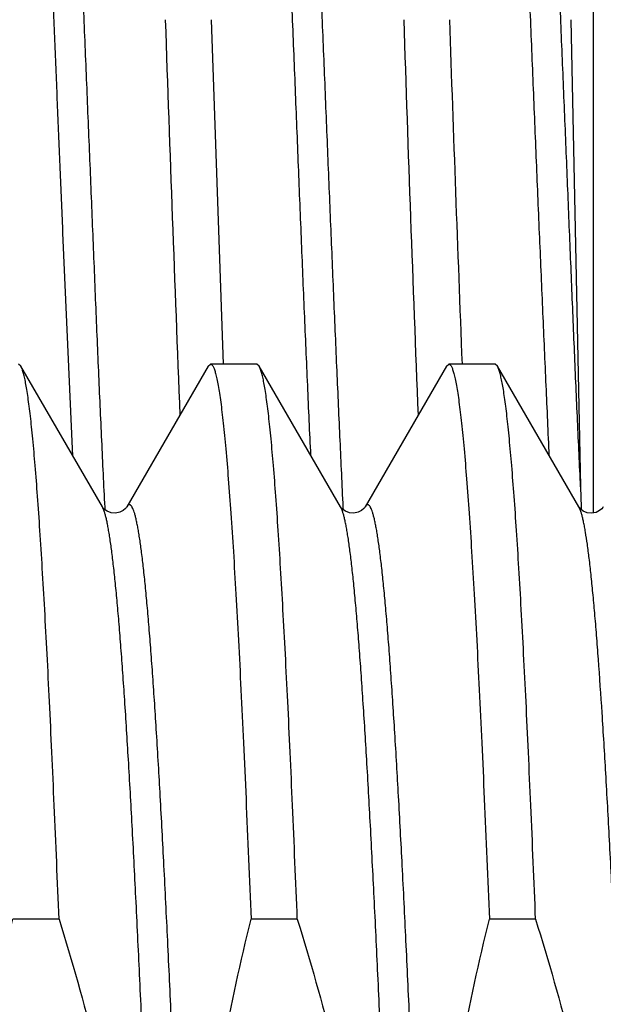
# Model space of a CAD drawing. Header units: inches. Extents: x 0.2 to 16.8, y 0.2 to 10.8.
# Tile 82 of 98: x 12.4391 to 12.4901, y 6.713 to 6.7991. Entities that reach past the tile are written whole.
import ezdxf

# ---------------------------------------------------------------- set-up
doc = ezdxf.new("R2010")
doc.units = ezdxf.units.IN
doc.header["$LTSCALE"] = 0.935
doc.header["$MEASUREMENT"] = 0
doc.layers.get('0').update_dxf_attribs({"linetype": 'CONTINUOUS'})

msp = doc.modelspace()

# ---------------------------------------------------------------- linework, layer by layer
at = {"color": 7, "linetype": 'CONTINUOUS'}
for p, q in [((12.489279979, 6.755930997), (12.489279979, 6.8499418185)), ((12.4569359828, 6.76892281), (12.4558776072, 6.799054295)), ((12.4872915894, 6.7990543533), (12.4881550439, 6.7582016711)), ((12.4428908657, 6.7806819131), (12.4428819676, 6.7808887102)), ((12.4429019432, 6.7804246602), (12.4428908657, 6.7806819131)), ((12.4437544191, 6.7609026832), (12.4429019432, 6.7804246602)), ((12.4392202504, 6.7687660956), (12.4390173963, 6.7689414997)), ((12.4463469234, 6.7564489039), (12.4392202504, 6.7687660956)), ((12.4556049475, 6.7687660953), (12.4484782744, 6.7564489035)), ((12.4556049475, 6.7687660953), (12.4558078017, 6.7689414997)), ((12.4598501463, 6.7689414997), (12.4558078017, 6.7689414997)), ((12.4600530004, 6.7687660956), (12.4598501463, 6.7689414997)), ((12.4671796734, 6.7564489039), (12.4600530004, 6.7687660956)), ((12.4764376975, 6.7687660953), (12.4693110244, 6.7564489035)), ((12.4764376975, 6.7687660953), (12.4766405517, 6.7689414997)), ((12.4806828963, 6.7689414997), (12.4766405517, 6.7689414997)), ((12.4808857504, 6.7687660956), (12.4806828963, 6.7689414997)), ((12.4880124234, 6.7564489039), (12.4808857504, 6.7687660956)), ((12.4881550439, 6.7582016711), (12.4881988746, 6.7564257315)), ((12.4880481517, 6.7563954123), (12.4880123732, 6.7564489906)), ((12.4882001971, 6.7563709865), (12.4882041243, 6.7562079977)), ((12.4425568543, 6.7204081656), (12.4385145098, 6.7204081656)), ((12.4633896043, 6.7204081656), (12.4593472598, 6.7204081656)), ((12.4842223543, 6.7204081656), (12.4801800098, 6.7204081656))]:
    msp.add_line(p, q, dxfattribs=at)
at = {"color": 9, "linetype": 'CONTINUOUS'}
for p, q in [((12.4465906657, 6.7561659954), (12.4465776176, 6.7564309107)), ((12.4674198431, 6.7561682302), (12.4674072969, 6.7564309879)), ((12.4881028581, 6.7562624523), (12.4880124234, 6.7564488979))]:
    msp.add_line(p, q, dxfattribs=at)
at = {"color": 7, "linetype": 'CONTINUOUS'}
for points in [[(12.4484781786, 6.7564487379), (12.4484545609, 6.7564121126), (12.4483660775, 6.7563050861), (12.4481785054, 6.7561453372), (12.4478738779, 6.755985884), (12.4474980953, 6.7559035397), (12.4471175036, 6.7559354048), (12.4467673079, 6.756070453), (12.4465244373, 6.7562418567), (12.4463971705, 6.7563763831), (12.4463493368, 6.756444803), (12.4463467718, 6.7564491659)], [(12.4693109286, 6.7564487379), (12.4692873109, 6.7564121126), (12.4691988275, 6.7563050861), (12.4690112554, 6.7561453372), (12.4687066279, 6.755985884), (12.4683308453, 6.7559035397), (12.4679502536, 6.7559354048), (12.4676000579, 6.756070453), (12.4673571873, 6.7562418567), (12.4672299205, 6.7563763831), (12.4671820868, 6.756444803), (12.4671795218, 6.7564491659)], [(12.4883893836, 6.7560954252), (12.4881658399, 6.7562640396), (12.4880481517, 6.7563954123)], [(12.4901436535, 6.7564486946), (12.4901143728, 6.7564040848), (12.4900181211, 6.756291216), (12.4898221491, 6.7561304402), (12.4895096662, 6.7559751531), (12.4891267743, 6.7559015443), (12.4887350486, 6.755947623), (12.4883893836, 6.7560954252)]]:
    msp.add_lwpolyline(points, dxfattribs=at)
for centre, radius, start, end in [((18.9078080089, 7.0193903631), 6.4597199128, 181.9546941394, 182.2618369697), ((17.6718098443, 6.969753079), 5.2019185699, 181.8804737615, 182.2619976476), ((19.4778943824, 7.0417893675), 7.0054163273, 181.9856749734, 182.2322389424)]:
    msp.add_arc(centre, radius, start, end, dxfattribs=at)
for points, knots in [([(12.4428789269, 6.7809594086), (12.4428019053, 6.7827504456), (12.4426484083, 6.7863516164), (12.4424225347, 6.7917739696), (12.4421998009, 6.7972291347), (12.4419795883, 6.8026926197), (12.4417616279, 6.8081399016), (12.4415458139, 6.8135463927), (12.4413299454, 6.8188874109), (12.4410393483, 6.8258079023), (12.4407341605, 6.8325608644), (12.4404254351, 6.8391163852), (12.4402001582, 6.8437767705), (12.4399776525, 6.8482364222), (12.4397577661, 6.8524754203), (12.4395408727, 6.8564741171), (12.4393925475, 6.8590573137), (12.4393177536, 6.8603055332)], [0, 0, 0, 0, 0.067710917, 0.136141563, 0.2049826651, 0.2739269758, 0.3426677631, 0.4108939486, 0.4782955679, 0.5445654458, 0.6725146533, 0.7336181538, 0.7924452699, 0.8487452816, 0.9022709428, 0.9527695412, 1, 1, 1, 1]), ([(12.4645776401, 6.760930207), (12.4644815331, 6.7629790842), (12.4642912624, 6.7671509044), (12.4640155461, 6.7735056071), (12.4637451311, 6.7800385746), (12.4634781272, 6.7867047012), (12.4632534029, 6.7923220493), (12.4630687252, 6.7968473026), (12.4629276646, 6.8002509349), (12.4627855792, 6.8036523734), (12.4625965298, 6.8081660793), (12.4623614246, 6.8137585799), (12.4620813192, 6.8203831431), (12.4618057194, 6.826859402), (12.4615357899, 6.8331421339), (12.4612686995, 6.8391870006), (12.4610400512, 6.8440557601), (12.4608522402, 6.8477992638), (12.4607114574, 6.850481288), (12.4605698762, 6.8530726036), (12.4603848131, 6.8563347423), (12.4602406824, 6.8587322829), (12.4601421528, 6.8602971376)], [0, 0, 0, 0, 0.0618635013, 0.1259556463, 0.1918424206, 0.2590709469, 0.3271718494, 0.3614010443, 0.3956693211, 0.4299158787, 0.4640802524, 0.5319251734, 0.5987385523, 0.6640601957, 0.7274304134, 0.7884048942, 0.8465553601, 0.874437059, 0.9014534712, 0.9275583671, 0.9527094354, 1, 1, 1, 1]), ([(12.485422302, 6.7609150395), (12.4853305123, 6.7629627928), (12.4851465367, 6.7671333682), (12.4848671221, 6.7734865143), (12.4845829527, 6.7800187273), (12.4842997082, 6.7866838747), (12.4840209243, 6.7934352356), (12.4837463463, 6.8002259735), (12.4834727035, 6.8070091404), (12.4831980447, 6.8137372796), (12.4829224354, 6.8203617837), (12.4826461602, 6.8268344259), (12.4823708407, 6.8331099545), (12.4820129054, 6.8409673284), (12.4816483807, 6.8484303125), (12.4812676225, 6.855446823), (12.4810759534, 6.8587195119), (12.480979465, 6.8602902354)], [0, 0, 0, 0, 0.061818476, 0.1258991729, 0.1917843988, 0.2590042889, 0.3270891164, 0.3955664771, 0.4639677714, 0.5318233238, 0.598643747, 0.6639234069, 0.7272039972, 0.7880840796, 0.9011330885, 0.9525405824, 1, 1, 1, 1]), ([(12.4425568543, 6.7204081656), (12.4424229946, 6.7237237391), (12.4422200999, 6.7285911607), (12.4419366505, 6.7349310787), (12.441728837, 6.7393441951), (12.4415211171, 6.7435036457), (12.4413135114, 6.7473929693), (12.441106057, 6.7509967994), (12.4408987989, 6.7543008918), (12.4406918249, 6.7572922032), (12.4404852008, 6.7599589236), (12.4403073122, 6.7619729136), (12.4401631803, 6.7634137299), (12.4400593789, 6.7643646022), (12.439955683, 6.7652273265), (12.4398521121, 6.7660010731), (12.4397487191, 6.7666850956), (12.4396455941, 6.7672787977), (12.4395427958, 6.7677816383), (12.4394533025, 6.7681427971), (12.4393800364, 6.768385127), (12.43932833, 6.768533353), (12.4392767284, 6.7686586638), (12.4392393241, 6.7687331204), (12.4392202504, 6.7687660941)], [0, 0, 0, 0, 0.2051315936, 0.3011584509, 0.3923170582, 0.4782469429, 0.5586105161, 0.6330919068, 0.7013992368, 0.7632657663, 0.8184514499, 0.8667446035, 0.888248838, 0.9079644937, 0.9258745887, 0.9419639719, 0.9562212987, 0.968637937, 0.9792110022, 0.9879444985, 0.9916267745, 0.9948579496, 0.9976451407, 1, 1, 1, 1]), ([(12.4558078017, 6.7689414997), (12.455817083, 6.7689414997), (12.4558362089, 6.768939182), (12.4558643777, 6.7689289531), (12.4558923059, 6.7689121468), (12.4559315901, 6.768879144), (12.4559797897, 6.7688196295), (12.456034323, 6.7687270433), (12.4560889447, 6.7686089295), (12.4561436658, 6.7684651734), (12.4561985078, 6.7682956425), (12.4562762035, 6.7680191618), (12.4563711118, 6.7676082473), (12.4564801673, 6.767037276), (12.4565895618, 6.7663643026), (12.4566992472, 6.7655900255), (12.4568091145, 6.7647152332), (12.4569191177, 6.7637408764), (12.4570292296, 6.7626680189), (12.457182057, 6.7610445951), (12.4573706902, 6.7587785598), (12.4575898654, 6.7557823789), (12.4578094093, 6.7524276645), (12.4580292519, 6.7487293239), (12.458249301, 6.7447037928), (12.4584695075, 6.74036897), (12.4586898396, 6.735744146), (12.4589909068, 6.7290586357), (12.4592056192, 6.7239164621), (12.4593472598, 6.7204081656)], [0, 0, 0, 0, 0.0005704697, 0.0011714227, 0.0018290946, 0.002563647, 0.0043150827, 0.0065008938, 0.0091571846, 0.0123033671, 0.0159505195, 0.0201053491, 0.0299522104, 0.0418599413, 0.0558298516, 0.0718550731, 0.089923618, 0.1100194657, 0.1321230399, 0.1562121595, 0.210243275, 0.2718825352, 0.340862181, 0.4168798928, 0.4996008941, 0.5886596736, 0.6836623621, 0.7841872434, 1, 1, 1, 1]), ([(12.4633896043, 6.7204081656), (12.4632557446, 6.7237237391), (12.4630528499, 6.7285911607), (12.4627694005, 6.7349310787), (12.462561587, 6.7393441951), (12.4623538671, 6.7435036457), (12.4621462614, 6.7473929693), (12.461938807, 6.7509967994), (12.4617315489, 6.7543008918), (12.4615245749, 6.7572922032), (12.4613179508, 6.7599589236), (12.4611400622, 6.7619729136), (12.4609959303, 6.7634137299), (12.4608921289, 6.7643646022), (12.460788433, 6.7652273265), (12.4606848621, 6.7660010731), (12.4605814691, 6.7666850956), (12.4604783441, 6.7672787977), (12.4603755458, 6.7677816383), (12.4602860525, 6.7681427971), (12.4602127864, 6.768385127), (12.46016108, 6.768533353), (12.4601094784, 6.7686586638), (12.4600720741, 6.7687331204), (12.4600530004, 6.7687660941)], [0, 0, 0, 0, 0.2051315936, 0.3011584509, 0.3923170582, 0.4782469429, 0.5586105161, 0.6330919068, 0.7013992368, 0.7632657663, 0.8184514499, 0.8667446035, 0.888248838, 0.9079644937, 0.9258745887, 0.9419639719, 0.9562212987, 0.968637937, 0.9792110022, 0.9879444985, 0.9916267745, 0.9948579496, 0.9976451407, 1, 1, 1, 1]), ([(12.4766405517, 6.7689414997), (12.476649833, 6.7689414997), (12.4766689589, 6.768939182), (12.4766971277, 6.7689289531), (12.4767250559, 6.7689121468), (12.4767643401, 6.768879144), (12.4768125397, 6.7688196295), (12.476867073, 6.7687270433), (12.4769216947, 6.7686089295), (12.4769764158, 6.7684651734), (12.4770312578, 6.7682956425), (12.4771089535, 6.7680191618), (12.4772038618, 6.7676082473), (12.4773129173, 6.767037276), (12.4774223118, 6.7663643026), (12.4775319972, 6.7655900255), (12.4776418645, 6.7647152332), (12.4777518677, 6.7637408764), (12.4778619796, 6.7626680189), (12.478014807, 6.7610445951), (12.4782034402, 6.7587785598), (12.4784226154, 6.7557823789), (12.4786421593, 6.7524276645), (12.4788620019, 6.7487293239), (12.479082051, 6.7447037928), (12.4793022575, 6.74036897), (12.4795225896, 6.735744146), (12.4798236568, 6.7290586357), (12.4800383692, 6.7239164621), (12.4801800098, 6.7204081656)], [0, 0, 0, 0, 0.0005704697, 0.0011714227, 0.0018290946, 0.002563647, 0.0043150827, 0.0065008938, 0.0091571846, 0.0123033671, 0.0159505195, 0.0201053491, 0.0299522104, 0.0418599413, 0.0558298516, 0.0718550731, 0.089923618, 0.1100194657, 0.1321230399, 0.1562121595, 0.210243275, 0.2718825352, 0.340862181, 0.4168798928, 0.4996008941, 0.5886596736, 0.6836623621, 0.7841872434, 1, 1, 1, 1]), ([(12.4842223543, 6.7204081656), (12.4840884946, 6.7237237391), (12.4838855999, 6.7285911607), (12.4836021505, 6.7349310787), (12.483394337, 6.7393441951), (12.4831866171, 6.7435036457), (12.4829790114, 6.7473929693), (12.482771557, 6.7509967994), (12.4825642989, 6.7543008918), (12.4823573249, 6.7572922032), (12.4821507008, 6.7599589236), (12.4819728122, 6.7619729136), (12.4818286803, 6.7634137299), (12.4817248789, 6.7643646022), (12.481621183, 6.7652273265), (12.4815176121, 6.7660010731), (12.4814142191, 6.7666850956), (12.4813110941, 6.7672787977), (12.4812082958, 6.7677816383), (12.4811188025, 6.7681427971), (12.4810455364, 6.768385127), (12.48099383, 6.768533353), (12.4809422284, 6.7686586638), (12.4809048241, 6.7687331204), (12.4808857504, 6.7687660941)], [0, 0, 0, 0, 0.2051315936, 0.3011584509, 0.3923170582, 0.4782469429, 0.5586105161, 0.6330919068, 0.7013992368, 0.7632657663, 0.8184514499, 0.8667446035, 0.888248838, 0.9079644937, 0.9258745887, 0.9419639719, 0.9562212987, 0.968637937, 0.9792110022, 0.9879444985, 0.9916267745, 0.9948579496, 0.9976451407, 1, 1, 1, 1]), ([(12.4418519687, 6.6299748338), (12.440721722, 6.6336273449), (12.4386213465, 6.6409832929), (12.4365006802, 6.6503100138), (12.4351740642, 6.6578423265), (12.434379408, 6.6635238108), (12.4337987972, 6.6692312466), (12.4334426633, 6.6749571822), (12.4333173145, 6.6806928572), (12.4334242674, 6.686428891), (12.433760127, 6.6921560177), (12.4343169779, 6.69786576), (12.4350832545, 6.7035511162), (12.4363650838, 6.7110909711), (12.4375960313, 6.7166968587), (12.4385145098, 6.7204081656)], [0, 0, 0, 0, 0.1249956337, 0.2499862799, 0.3124885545, 0.3749907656, 0.4374929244, 0.4999950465, 0.5624971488, 0.6249992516, 0.6875013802, 0.750003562, 0.8125058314, 0.8750081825, 1, 1, 1, 1]), ([(12.4425568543, 6.7204081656), (12.443687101, 6.7167556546), (12.4457874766, 6.7093997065), (12.4479081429, 6.7000729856), (12.4492347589, 6.6925406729), (12.450029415, 6.6868591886), (12.4506100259, 6.6811517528), (12.4509661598, 6.6754258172), (12.4510915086, 6.6696901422), (12.4509845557, 6.6639541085), (12.4506486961, 6.6582269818), (12.4500918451, 6.6525172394), (12.4493255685, 6.6468318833), (12.4480437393, 6.6392920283), (12.4468127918, 6.6336861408), (12.4458943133, 6.6299748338)], [0, 0, 0, 0, 0.1249956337, 0.2499862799, 0.3124885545, 0.3749907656, 0.4374929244, 0.4999950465, 0.5624971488, 0.6249992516, 0.6875013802, 0.750003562, 0.8125058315, 0.8750081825, 1, 1, 1, 1]), ([(12.4626847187, 6.6299748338), (12.4615544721, 6.6336273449), (12.4594540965, 6.6409832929), (12.4573334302, 6.6503100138), (12.4560068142, 6.6578423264), (12.455212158, 6.6635238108), (12.4546315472, 6.6692312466), (12.4542754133, 6.6749571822), (12.4541500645, 6.6806928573), (12.4542570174, 6.686428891), (12.454592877, 6.6921560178), (12.4551497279, 6.6978657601), (12.4559160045, 6.7035511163), (12.4571978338, 6.7110909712), (12.4584287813, 6.7166968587), (12.4593472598, 6.7204081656)], [0, 0, 0, 0, 0.1249956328, 0.2499862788, 0.3124885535, 0.3749907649, 0.437492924, 0.4999950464, 0.5624971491, 0.6249992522, 0.6875013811, 0.7500035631, 0.8125058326, 0.8750081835, 1, 1, 1, 1]), ([(12.4633896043, 6.7204081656), (12.464519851, 6.7167556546), (12.4666202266, 6.7093997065), (12.4687408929, 6.7000729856), (12.4700675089, 6.6925406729), (12.470862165, 6.6868591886), (12.4714427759, 6.6811517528), (12.4717989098, 6.6754258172), (12.4719242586, 6.6696901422), (12.4718173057, 6.6639541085), (12.4714814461, 6.6582269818), (12.4709245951, 6.6525172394), (12.4701583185, 6.6468318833), (12.4688764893, 6.6392920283), (12.4676455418, 6.6336861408), (12.4667270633, 6.6299748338)], [0, 0, 0, 0, 0.1249956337, 0.2499862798, 0.3124885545, 0.3749907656, 0.4374929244, 0.4999950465, 0.5624971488, 0.6249992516, 0.6875013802, 0.750003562, 0.8125058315, 0.8750081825, 1, 1, 1, 1]), ([(12.4835174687, 6.6299748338), (12.4823872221, 6.6336273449), (12.4802868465, 6.6409832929), (12.4781661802, 6.6503100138), (12.4768395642, 6.6578423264), (12.476044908, 6.6635238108), (12.4754642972, 6.6692312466), (12.4751081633, 6.6749571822), (12.4749828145, 6.6806928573), (12.4750897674, 6.686428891), (12.475425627, 6.6921560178), (12.4759824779, 6.6978657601), (12.4767487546, 6.7035511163), (12.4780305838, 6.7110909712), (12.4792615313, 6.7166968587), (12.4801800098, 6.7204081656)], [0, 0, 0, 0, 0.1249956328, 0.2499862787, 0.3124885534, 0.3749907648, 0.437492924, 0.4999950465, 0.5624971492, 0.6249992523, 0.6875013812, 0.7500035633, 0.8125058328, 0.8750081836, 1, 1, 1, 1]), ([(12.4842223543, 6.7204081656), (12.485352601, 6.7167556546), (12.4874529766, 6.7093997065), (12.4895736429, 6.7000729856), (12.4909002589, 6.6925406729), (12.491694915, 6.6868591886), (12.4922755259, 6.6811517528), (12.4926316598, 6.6754258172), (12.4927570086, 6.6696901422), (12.4926500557, 6.6639541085), (12.4923141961, 6.6582269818), (12.4917573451, 6.6525172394), (12.4909910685, 6.6468318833), (12.4897092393, 6.6392920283), (12.4884782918, 6.6336861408), (12.4875598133, 6.6299748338)], [0, 0, 0, 0, 0.1249956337, 0.2499862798, 0.3124885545, 0.3749907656, 0.4374929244, 0.4999950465, 0.5624971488, 0.6249992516, 0.6875013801, 0.750003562, 0.8125058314, 0.8750081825, 1, 1, 1, 1])]:
    msp.add_open_spline(points, degree=3, knots=knots, dxfattribs=at)
at = {"color": 9, "linetype": 'CONTINUOUS'}
for points, knots in [([(12.4465776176, 6.7564309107), (12.4464820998, 6.7583727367), (12.4462927, 6.7623384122), (12.4460676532, 6.7673433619), (12.4458913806, 6.7714608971), (12.4457150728, 6.7757034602), (12.4454958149, 6.7810972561), (12.4452275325, 6.7876518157), (12.444952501, 6.7942827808), (12.4446738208, 6.8009450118), (12.4443948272, 6.807594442), (12.4441183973, 6.8141875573), (12.4438916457, 6.8196269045), (12.4437138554, 6.8239171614), (12.4435831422, 6.8270756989), (12.4434529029, 6.8301866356), (12.443280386, 6.8342241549), (12.4430636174, 6.8391137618), (12.4427961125, 6.8447703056), (12.4425237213, 6.8501193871), (12.4423318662, 6.8535784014), (12.4422348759, 6.8552506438)], [0, 0, 0, 0, 0.0589644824, 0.1204111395, 0.1519473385, 0.1839587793, 0.2491940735, 0.3156698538, 0.3829172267, 0.4504762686, 0.5179040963, 0.5847639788, 0.6506132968, 0.6830163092, 0.7149940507, 0.7464899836, 0.7774499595, 0.8375589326, 0.8949314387, 0.949197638, 1, 1, 1, 1]), ([(12.4674072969, 6.7564309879), (12.4673145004, 6.7583768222), (12.4671302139, 6.7623494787), (12.4668605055, 6.7684167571), (12.4665905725, 6.7746866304), (12.4663203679, 6.781118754), (12.4660491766, 6.7876718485), (12.4657767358, 6.7943027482), (12.4655054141, 6.8009663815), (12.4652360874, 6.8076170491), (12.4649679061, 6.8142099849), (12.4647000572, 6.8207019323), (12.4644309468, 6.8270503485), (12.4641606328, 6.8332122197), (12.4638866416, 6.8391437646), (12.4636090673, 6.8448019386), (12.4633345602, 6.8501482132), (12.4631490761, 6.8536037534), (12.4630562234, 6.8552737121)], [0, 0, 0, 0, 0.0590679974, 0.1205869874, 0.1841516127, 0.2493570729, 0.3157916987, 0.3830224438, 0.4505866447, 0.5180115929, 0.5848470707, 0.6506607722, 0.715025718, 0.7775144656, 0.8376785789, 0.8950716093, 0.9492858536, 1, 1, 1, 1]), ([(12.4881567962, 6.7582022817), (12.4880662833, 6.7601312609), (12.4879327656, 6.7630546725), (12.487757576, 6.7669901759), (12.4876263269, 6.770024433), (12.4874969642, 6.7731064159), (12.4873241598, 6.7772961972), (12.4871073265, 6.7826136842), (12.4868416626, 6.7890657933), (12.4865710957, 6.7955819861), (12.4862985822, 6.802120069), (12.4860265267, 6.8086385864), (12.4857571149, 6.815096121), (12.4854938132, 6.8214505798), (12.485238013, 6.8276591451), (12.4849785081, 6.8336795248), (12.4847127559, 6.839472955), (12.4844434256, 6.8450046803), (12.4841726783, 6.8502423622), (12.4839862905, 6.853632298), (12.483892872, 6.8552729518)], [0, 0, 0, 0, 0.0596233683, 0.090355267, 0.121630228, 0.1533945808, 0.1855962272, 0.2511010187, 0.3177101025, 0.3849759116, 0.4524638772, 0.5197507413, 0.5864123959, 0.6520157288, 0.7161150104, 0.7782664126, 0.8380692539, 0.8951768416, 0.9492622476, 1, 1, 1, 1]), ([(12.4567631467, 6.5939338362), (12.4567504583, 6.5939119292), (12.4567253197, 6.5938717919), (12.4566848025, 6.593819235), (12.4566441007, 6.5937786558), (12.45660296, 6.5937500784), (12.4565610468, 6.5937338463), (12.4565185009, 6.5937307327), (12.4564762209, 6.5937409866), (12.456434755, 6.5937639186), (12.4563938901, 6.5937989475), (12.4563533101, 6.5938459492), (12.4563128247, 6.5939049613), (12.4562553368, 6.5940060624), (12.4561852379, 6.594164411), (12.4561050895, 6.5943922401), (12.4560246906, 6.5946684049), (12.4559440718, 6.5949928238), (12.4558632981, 6.5953654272), (12.455782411, 6.5957860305), (12.4557014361, 6.596254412), (12.4555885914, 6.5969729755), (12.4554495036, 6.5979888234), (12.4552883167, 6.5993473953), (12.45512683, 6.6008885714), (12.4549650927, 6.602608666), (12.4548031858, 6.6045035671), (12.454641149, 6.6065687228), (12.4544790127, 6.6087991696), (12.4543167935, 6.6111895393), (12.4540942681, 6.6146791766), (12.4538186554, 6.6193949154), (12.453495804, 6.6254457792), (12.4531726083, 6.6319756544), (12.4528491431, 6.6389216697), (12.4525254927, 6.6462169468), (12.4522017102, 6.6537912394), (12.4518778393, 6.6615716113), (12.4515539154, 6.6694831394), (12.4512299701, 6.6774496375), (12.4509060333, 6.6853943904), (12.4505821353, 6.6932408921), (12.4502583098, 6.7009135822), (12.4499345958, 6.7083385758), (12.4496110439, 6.7154443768), (12.4492877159, 6.7221625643), (12.4489647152, 6.7284284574), (12.4486421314, 6.7341817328), (12.4483660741, 6.7386296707), (12.448142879, 6.741890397), (12.4479807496, 6.744099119), (12.447818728, 6.7461418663), (12.4476568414, 6.7480137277), (12.4474951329, 6.7497102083), (12.4473336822, 6.7512272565), (12.4471725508, 6.7525612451), (12.4470334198, 6.7535563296), (12.4469204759, 6.7542580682), (12.4468395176, 6.7547137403), (12.4467586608, 6.7551215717), (12.4466779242, 6.7554813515), (12.4465973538, 6.7557929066), (12.4465170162, 6.7560562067), (12.4464369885, 6.7562711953), (12.4463776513, 6.7563958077), (12.4463469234, 6.7564488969)], [0, 0, 0, 0, 0.0004642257, 0.000867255, 0.0012144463, 0.0015141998, 0.0017794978, 0.0020288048, 0.0022840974, 0.0025659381, 0.0028898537, 0.0032661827, 0.0037015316, 0.0042001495, 0.0053969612, 0.0068703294, 0.0086266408, 0.0106691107, 0.0129990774, 0.0156169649, 0.0185225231, 0.0217148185, 0.028954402, 0.0373223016, 0.0468009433, 0.0573690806, 0.0690025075, 0.0816741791, 0.0953541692, 0.110010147, 0.1256072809, 0.1594737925, 0.1966300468, 0.2367200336, 0.2793590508, 0.3241376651, 0.370625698, 0.4183763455, 0.4669305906, 0.5158216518, 0.5645794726, 0.6127352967, 0.6598261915, 0.7053995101, 0.7490173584, 0.7902608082, 0.8287339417, 0.8640678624, 0.8959244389, 0.9104523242, 0.9239998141, 0.9365347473, 0.9480277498, 0.9584520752, 0.9677837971, 0.9760023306, 0.9830904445, 0.9862064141, 0.9890353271, 0.9915765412, 0.9938298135, 0.9957957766, 0.997476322, 0.9988751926, 1, 1, 1, 1]), ([(12.4588945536, 6.5939342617), (12.4588638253, 6.5939873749), (12.4588044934, 6.5941120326), (12.4587244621, 6.5943270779), (12.4586441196, 6.5945904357), (12.4585635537, 6.5949020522), (12.4584828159, 6.5952618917), (12.4584019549, 6.5956697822), (12.4583209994, 6.5961255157), (12.4582080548, 6.5968273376), (12.458068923, 6.597822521), (12.4579077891, 6.5991566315), (12.4577463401, 6.6006738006), (12.4575846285, 6.6023704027), (12.4574227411, 6.6042423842), (12.4572607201, 6.60628525), (12.457098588, 6.6084940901), (12.4568753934, 6.6117549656), (12.4565993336, 6.6162030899), (12.456276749, 6.6219565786), (12.4559537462, 6.6282226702), (12.4556304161, 6.6349410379), (12.4553068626, 6.642047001), (12.4549831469, 6.6494721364), (12.4546593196, 6.6571449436), (12.4543354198, 6.6649915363), (12.4540114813, 6.6729363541), (12.4536875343, 6.680902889), (12.4533636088, 6.6888144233), (12.4530397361, 6.6965947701), (12.4527159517, 6.7041690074), (12.4523923, 6.7114641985), (12.4520688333, 6.718410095), (12.4517456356, 6.72493982), (12.4514227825, 6.7309905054), (12.4511471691, 6.7357060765), (12.4509246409, 6.739195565), (12.4507624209, 6.7415858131), (12.4506002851, 6.7438161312), (12.4504382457, 6.7458811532), (12.450276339, 6.7477759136), (12.4501146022, 6.7494958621), (12.4499531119, 6.7510368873), (12.4497919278, 6.7523953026), (12.4496528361, 6.7534110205), (12.4495399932, 6.754129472), (12.4494590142, 6.7545977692), (12.4493781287, 6.7550182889), (12.4492973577, 6.7553908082), (12.4492167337, 6.7557151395), (12.449136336, 6.7559912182), (12.4490561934, 6.756218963), (12.4489860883, 6.7563772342), (12.4489285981, 6.7564782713), (12.4488881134, 6.7565372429), (12.4488475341, 6.7565842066), (12.4488066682, 6.7566191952), (12.4487651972, 6.7566420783), (12.4487229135, 6.7566522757), (12.4486803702, 6.7566491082), (12.4486384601, 6.7566328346), (12.4485973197, 6.7566042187), (12.4485566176, 6.7565635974), (12.4485161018, 6.7565109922), (12.4484909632, 6.7564708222), (12.4484782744, 6.7564488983)], [0, 0, 0, 0, 0.0011251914, 0.0025243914, 0.0042052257, 0.0061716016, 0.0084252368, 0.0109667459, 0.0137960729, 0.0169124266, 0.024001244, 0.0322204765, 0.0415530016, 0.0519780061, 0.0634717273, 0.076007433, 0.0895555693, 0.1040841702, 0.1359420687, 0.1712773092, 0.2097516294, 0.2509961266, 0.2946149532, 0.3401891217, 0.3872806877, 0.4354370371, 0.4841952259, 0.5330864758, 0.5816407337, 0.6293911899, 0.6758788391, 0.7206569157, 0.7632951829, 0.8033841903, 0.8405393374, 0.8744045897, 0.8900009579, 0.9046561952, 0.9183354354, 0.931006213, 0.9426388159, 0.9532060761, 0.9626837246, 0.9710507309, 0.9782893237, 0.9814811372, 0.9843861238, 0.987003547, 0.989333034, 0.9913749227, 0.9931307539, 0.9946036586, 0.9957999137, 0.996298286, 0.996733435, 0.9971095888, 0.997433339, 0.9977150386, 0.9979702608, 0.9982195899, 0.9984849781, 0.9987848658, 0.9991322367, 0.9995355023, 1, 1, 1, 1]), ([(12.4775958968, 6.5939338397), (12.4775832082, 6.5939119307), (12.47755807, 6.5938717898), (12.4775175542, 6.5938192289), (12.4774768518, 6.593778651), (12.4774357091, 6.5937500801), (12.4773937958, 6.5937338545), (12.4773512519, 6.5937307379), (12.4773089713, 6.5937409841), (12.4772675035, 6.5937639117), (12.4772266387, 6.5937989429), (12.4771860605, 6.5938459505), (12.4771455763, 6.5939049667), (12.4770880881, 6.5940060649), (12.4770179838, 6.594164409), (12.4769378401, 6.5943922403), (12.4768574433, 6.5946684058), (12.4767768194, 6.594992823), (12.4766960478, 6.5953654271), (12.4766151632, 6.5957860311), (12.4765341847, 6.5962544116), (12.4764213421, 6.5969729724), (12.4762822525, 6.5979888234), (12.4761210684, 6.599347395), (12.4759595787, 6.6008885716), (12.4757978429, 6.6026086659), (12.4756359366, 6.6045035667), (12.475473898, 6.606568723), (12.4753117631, 6.6087991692), (12.4751495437, 6.611189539), (12.4749270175, 6.6146791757), (12.4746514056, 6.619394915), (12.4743285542, 6.6254457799), (12.4740053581, 6.6319756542), (12.473681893, 6.6389216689), (12.4733582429, 6.6462169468), (12.4730344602, 6.6537912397), (12.4727105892, 6.6615716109), (12.4723866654, 6.6694831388), (12.4720627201, 6.6774496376), (12.4717387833, 6.6853943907), (12.4714148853, 6.6932408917), (12.4710910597, 6.7009135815), (12.4707673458, 6.7083385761), (12.4704437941, 6.7154443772), (12.4701204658, 6.7221625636), (12.4697974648, 6.728428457), (12.469474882, 6.7341817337), (12.4691988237, 6.7386296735), (12.4689756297, 6.7418903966), (12.4688134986, 6.7440991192), (12.4686514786, 6.746141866), (12.4684895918, 6.7480137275), (12.4683278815, 6.7497102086), (12.4681664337, 6.7512272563), (12.4680053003, 6.7525612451), (12.4678661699, 6.7535563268), (12.4677532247, 6.7542580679), (12.4676722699, 6.7547137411), (12.4675914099, 6.7551215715), (12.4675106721, 6.7554813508), (12.4674301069, 6.7557929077), (12.467349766, 6.7560562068), (12.4672697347, 6.7562711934), (12.4672104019, 6.7563958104), (12.4671796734, 6.7564489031)], [0, 0, 0, 0, 0.0004642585, 0.0008673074, 0.0012144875, 0.0015142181, 0.0017795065, 0.0020288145, 0.0022840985, 0.002565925, 0.0028898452, 0.0032662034, 0.0037015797, 0.0042001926, 0.0053969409, 0.0068703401, 0.0086266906, 0.0106690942, 0.0129990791, 0.0156170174, 0.0185225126, 0.0217148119, 0.0289543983, 0.037322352, 0.0468009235, 0.0573690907, 0.0690025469, 0.081674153, 0.0953541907, 0.1100101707, 0.1256072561, 0.1594738, 0.1966300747, 0.2367200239, 0.2793590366, 0.3241376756, 0.370625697, 0.4183763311, 0.4669305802, 0.5158216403, 0.5645794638, 0.6127352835, 0.6598261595, 0.7053994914, 0.7490173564, 0.7902607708, 0.828733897, 0.8640678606, 0.8959244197, 0.9104523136, 0.9239997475, 0.936534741, 0.9480277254, 0.9584520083, 0.9677838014, 0.97600229, 0.9830903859, 0.9862063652, 0.9890353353, 0.9915764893, 0.9938297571, 0.995795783, 0.9974762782, 0.9988751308, 1, 1, 1, 1]), ([(12.4797273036, 6.5939342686), (12.4796965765, 6.593987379), (12.4796372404, 6.5941120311), (12.4795572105, 6.5943270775), (12.479476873, 6.594590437), (12.4793963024, 6.5949020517), (12.4793155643, 6.5952618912), (12.4792347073, 6.5956697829), (12.4791537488, 6.5961255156), (12.4790408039, 6.5968273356), (12.4789016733, 6.5978225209), (12.4787405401, 6.5991566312), (12.4785790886, 6.6006738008), (12.4784173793, 6.6023704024), (12.4782554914, 6.6042423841), (12.4780934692, 6.6062852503), (12.4779313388, 6.6084940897), (12.4777081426, 6.6117549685), (12.4774320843, 6.6162030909), (12.4771094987, 6.6219565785), (12.4767864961, 6.6282226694), (12.4764631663, 6.6349410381), (12.4761396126, 6.6420470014), (12.4758158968, 6.6494721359), (12.4754920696, 6.657144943), (12.4751681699, 6.6649915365), (12.4748442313, 6.6729363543), (12.4745202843, 6.6809028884), (12.4741963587, 6.6888144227), (12.473872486, 6.6965947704), (12.4735487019, 6.7041690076), (12.4732250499, 6.7114641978), (12.4729015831, 6.7184100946), (12.4725783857, 6.7249398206), (12.472255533, 6.7309905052), (12.4719799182, 6.7357060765), (12.4717573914, 6.7391955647), (12.4715951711, 6.7415858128), (12.4714330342, 6.7438161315), (12.4712709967, 6.7458811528), (12.4711090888, 6.7477759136), (12.4709473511, 6.7494958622), (12.4707858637, 6.751036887), (12.470624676, 6.7523953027), (12.4704855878, 6.7534110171), (12.4703727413, 6.7541294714), (12.470291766, 6.7545977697), (12.4702108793, 6.755018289), (12.470130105, 6.7553908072), (12.4700494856, 6.7557151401), (12.4699690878, 6.7559912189), (12.4698889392, 6.756218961), (12.4698188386, 6.7563772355), (12.4697613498, 6.7564782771), (12.4697208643, 6.7565372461), (12.4696802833, 6.7565842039), (12.4696394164, 6.7566191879), (12.4695979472, 6.7566420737), (12.4695556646, 6.7566522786), (12.4695131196, 6.7566491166), (12.4694712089, 6.7566328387), (12.4694300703, 6.7566042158), (12.4693893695, 6.7565635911), (12.4693488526, 6.7565109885), (12.4693237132, 6.7564708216), (12.4693110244, 6.7564488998)], [0, 0, 0, 0, 0.0011251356, 0.0025243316, 0.0042052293, 0.0061715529, 0.0084251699, 0.010966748, 0.0137960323, 0.0169123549, 0.0240012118, 0.0322204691, 0.0415529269, 0.0519779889, 0.0634717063, 0.0760073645, 0.0895555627, 0.1040841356, 0.1359420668, 0.1712772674, 0.2097515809, 0.2509961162, 0.2946149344, 0.3401890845, 0.3872806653, 0.4354370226, 0.4841952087, 0.5330864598, 0.5816407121, 0.6293911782, 0.6758788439, 0.7206568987, 0.7632951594, 0.8033842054, 0.8405393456, 0.8744045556, 0.8900009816, 0.9046561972, 0.9183354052, 0.9310062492, 0.9426388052, 0.9532060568, 0.962683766, 0.9710507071, 0.9782893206, 0.9814811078, 0.9843861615, 0.9870035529, 0.9893330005, 0.9913749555, 0.9931307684, 0.9946036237, 0.9957999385, 0.9962983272, 0.9967334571, 0.9971095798, 0.9974333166, 0.997715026, 0.9979702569, 0.9982195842, 0.9984849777, 0.9987848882, 0.999132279, 0.9995355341, 1, 1, 1, 1]), ([(12.4984287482, 6.5939340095), (12.4984161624, 6.5939122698), (12.498391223, 6.5938724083), (12.4983510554, 6.5938201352), (12.4983107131, 6.5937796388), (12.4982699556, 6.5937509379), (12.498228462, 6.5937343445), (12.4981863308, 6.5937305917), (12.4981444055, 6.5937399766), (12.4981032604, 6.5937618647), (12.4980627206, 6.5937956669), (12.4980224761, 6.59384124), (12.4979823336, 6.5938986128), (12.497925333, 6.5939970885), (12.4978558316, 6.594151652), (12.4977763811, 6.5943743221), (12.4976966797, 6.594644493), (12.497616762, 6.5949620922), (12.4975366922, 6.5953270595), (12.4974565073, 6.5957392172), (12.4973762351, 6.5961983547), (12.4972643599, 6.5969030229), (12.4971264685, 6.5978995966), (12.4969666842, 6.5992328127), (12.4968065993, 6.6007457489), (12.496646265, 6.6024348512), (12.4964857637, 6.6042961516), (12.4963251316, 6.6063252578), (12.4961644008, 6.608517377), (12.4960035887, 6.6108673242), (12.4957829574, 6.6142994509), (12.495509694, 6.6189396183), (12.4951896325, 6.6248964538), (12.4948692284, 6.6313292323), (12.4945485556, 6.6381770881), (12.4942276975, 6.6453752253), (12.493906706, 6.6528555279), (12.4935856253, 6.6605472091), (12.4932644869, 6.6683774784), (12.4929433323, 6.6762722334), (12.492518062, 6.6867119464), (12.4920929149, 6.6969895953), (12.4916590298, 6.7070075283), (12.4913382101, 6.7141164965), (12.4910176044, 6.7208571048), (12.490697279, 6.7271655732), (12.4903773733, 6.7329822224), (12.4900579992, 6.7382520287), (12.4897837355, 6.7422780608), (12.4895614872, 6.7451882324), (12.4894009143, 6.7471261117), (12.4892405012, 6.748893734), (12.4890802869, 6.7504869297), (12.488920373, 6.7519019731), (12.4887608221, 6.7531355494), (12.4886227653, 6.7540480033), (12.4885104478, 6.7546845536), (12.4884302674, 6.7550922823), (12.4883502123, 6.7554527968), (12.4882703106, 6.7557659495), (12.4881906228, 6.7560316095), (12.4881326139, 6.7561911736), (12.4881028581, 6.7562624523)], [0, 0, 0, 0, 0.0004612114, 0.0008621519, 0.0012080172, 0.0015069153, 0.0017713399, 0.0020190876, 0.0022715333, 0.0025489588, 0.002866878, 0.0032357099, 0.0036621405, 0.0041504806, 0.0053228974, 0.0067669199, 0.0084890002, 0.0104924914, 0.0127788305, 0.0153484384, 0.018201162, 0.0213361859, 0.0284479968, 0.0366711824, 0.0459887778, 0.0563803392, 0.0678226, 0.080289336, 0.0937516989, 0.1081784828, 0.1235358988, 0.1568965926, 0.1935204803, 0.2330627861, 0.2751506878, 0.3193870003, 0.3653540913, 0.4126178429, 0.4607317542, 0.509241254, 0.5576880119, 0.6525672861, 0.6981035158, 0.7417929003, 0.7832230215, 0.8220030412, 0.8577674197, 0.890179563, 0.9189353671, 0.9318568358, 0.9437665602, 0.9546371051, 0.9644439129, 0.9731651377, 0.9807822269, 0.9872803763, 0.9901064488, 0.9926494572, 0.9949091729, 0.9968860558, 0.9985818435, 1, 1, 1, 1])]:
    msp.add_open_spline(points, degree=3, knots=knots, dxfattribs=at)
at = {"color": 7, "linetype": 'CONTINUOUS'}
for points in [[(12.4428819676, 6.7808887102), (12.442880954, 6.7809122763), (12.4428799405, 6.7809358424), (12.4428789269, 6.7809594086)], [(12.4881988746, 6.7564257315), (12.4881993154, 6.7564074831), (12.4881997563, 6.7563892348), (12.4882001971, 6.7563709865)]]:
    msp.add_open_spline(points, degree=3, dxfattribs=at)

doc.saveas('drawing.dxf')
